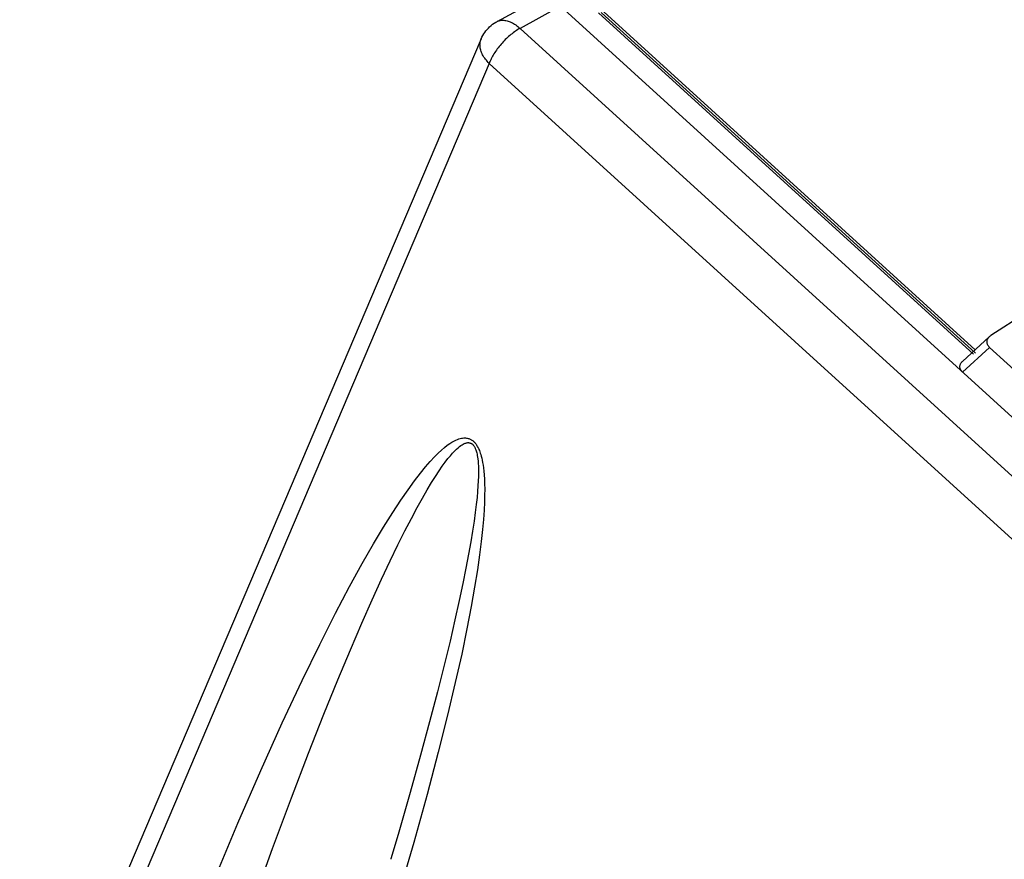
# Model space of a CAD drawing. Extents: x 0 to 594, y 0 to 420.
# Tile 63 of 105: x 496.51 to 504.9, y 135.38 to 142.53. Entities that reach past the tile are written whole.
import ezdxf

# ---------------------------------------------------------------- set-up
doc = ezdxf.new("R2010")
doc.units = 0
doc.header["$LTSCALE"] = 32.67
doc.layers.get('0').update_dxf_attribs({"linetype": 'CONTINUOUS'})

msp = doc.modelspace()

# ---------------------------------------------------------------- linework, layer by layer
at = {"color": 7, "linetype": 'CONTINUOUS'}
for p, q in [((500.929, 142.7081), (500.5757, 142.5155)), ((501.1197, 142.6471), (544.791, 102.8975)), ((500.4432, 142.3695), (496.5141, 133.1283)), ((504.7693, 139.8334), (504.5399, 139.6231)), ((504.7716, 139.7428), (505.0708, 139.4705)), ((499.6751, 135.39), (499.6735, 135.3849))]:
    msp.add_line(p, q, dxfattribs=at)
at = {"color": 9, "linetype": 'CONTINUOUS'}
for p, q in [((501.1197, 142.6471), (500.7741, 142.4587)), ((504.6521, 139.6941), (501.4651, 142.5949)), ((504.6485, 139.7227), (501.4879, 142.5996)), ((504.6336, 139.6854), (501.4422, 142.5902)), ((544.3995, 102.7508), (500.7741, 142.4587)), ((500.5117, 142.1604), (496.5802, 132.9137)), ((544.1405, 102.4494), (500.5117, 142.1604)), ((504.7716, 139.7428), (504.5419, 139.5323))]:
    msp.add_line(p, q, dxfattribs=at)
at = {"color": 7, "linetype": 'CONTINUOUS'}
for points in [[(509.9383, 142.6542), (509.6616, 142.5317), (509.3835, 142.4051), (509.1041, 142.2744), (508.8232, 142.1396), (508.5411, 142.0008), (508.2577, 141.858), (507.9731, 141.7112), (507.6875, 141.5605), (507.4007, 141.4058), (507.113, 141.2472), (506.8243, 141.0848), (506.5347, 140.9186), (506.2442, 140.7486), (505.953, 140.5748), (505.661, 140.3972), (505.3684, 140.216), (505.0752, 140.0312), (504.7814, 139.8427)], [(500.4432, 142.3695), (500.4496, 142.3835), (500.4567, 142.3972), (500.4647, 142.4108), (500.4734, 142.4238), (500.483, 142.437), (500.4934, 142.4495), (500.5042, 142.4612), (500.5153, 142.472), (500.5279, 142.4831), (500.5408, 142.4932), (500.5537, 142.5022), (500.5676, 142.5109), (500.5757, 142.5155)], [(504.7693, 139.8334), (504.7684, 139.8326), (504.7648, 139.829), (504.7616, 139.8252), (504.7587, 139.8214), (504.7562, 139.8176), (504.7541, 139.8137), (504.7522, 139.8097), (504.7508, 139.8057), (504.7496, 139.8017), (504.7489, 139.7976), (504.7484, 139.7936), (504.7482, 139.7895), (504.7484, 139.7855), (504.7489, 139.7815), (504.7497, 139.7774), (504.7509, 139.7734), (504.7523, 139.7694), (504.7541, 139.7655), (504.7562, 139.7615), (504.7586, 139.7577), (504.7614, 139.7538), (504.7645, 139.7501), (504.7679, 139.7464), (504.7716, 139.7428)], [(504.7814, 139.8427), (504.7767, 139.8395), (504.7724, 139.8361), (504.7693, 139.8334)], [(504.5419, 139.5323), (504.5382, 139.5359), (504.5348, 139.5395), (504.5317, 139.5433), (504.529, 139.5471), (504.5265, 139.551), (504.5245, 139.5549), (504.5227, 139.5588), (504.5212, 139.5628), (504.5201, 139.5668), (504.5193, 139.5709), (504.5188, 139.5749), (504.5186, 139.579), (504.5188, 139.583), (504.5192, 139.5871), (504.52, 139.5912), (504.5212, 139.5952), (504.5227, 139.5992), (504.5245, 139.6032), (504.5266, 139.6071), (504.5292, 139.611), (504.5321, 139.6148), (504.5353, 139.6186), (504.5389, 139.6222), (504.5399, 139.6231)]]:
    msp.add_lwpolyline(points, dxfattribs=at)
at = {"color": 9, "linetype": 'CONTINUOUS'}
for points in [[(500.5757, 142.5155), (500.5819, 142.5186), (500.589, 142.5215), (500.5965, 142.5239), (500.6041, 142.5258), (500.612, 142.5271), (500.6201, 142.5278), (500.6284, 142.528), (500.6369, 142.5277), (500.6456, 142.5267), (500.6544, 142.5253), (500.6634, 142.5233), (500.6724, 142.5207), (500.6816, 142.5176), (500.6908, 142.5139), (500.7001, 142.5098), (500.7094, 142.5051), (500.7187, 142.4999), (500.7281, 142.4942), (500.7374, 142.488), (500.7467, 142.4814), (500.7559, 142.4743), (500.7651, 142.4667), (500.7741, 142.4587)], [(500.7741, 142.4587), (500.7646, 142.4533), (500.755, 142.4476), (500.7453, 142.4415), (500.7356, 142.435), (500.7258, 142.4281), (500.716, 142.4209), (500.7063, 142.4134), (500.6965, 142.4056), (500.6868, 142.3975), (500.6772, 142.3891), (500.6676, 142.3804), (500.6582, 142.3715), (500.6488, 142.3624), (500.6396, 142.353), (500.6306, 142.3435), (500.6217, 142.3338), (500.613, 142.3239), (500.6045, 142.3139), (500.5962, 142.3037), (500.5882, 142.2935), (500.5804, 142.2832), (500.5729, 142.2728), (500.5657, 142.2624), (500.5588, 142.2519), (500.5521, 142.2415), (500.5458, 142.2311), (500.5399, 142.2207), (500.5342, 142.2104), (500.529, 142.2002), (500.5241, 142.19), (500.5196, 142.18), (500.5154, 142.1701), (500.5117, 142.1604)], [(500.5117, 142.1604), (500.5031, 142.1691), (500.4949, 142.178), (500.4872, 142.187), (500.4799, 142.1961), (500.4732, 142.2054), (500.4669, 142.2148), (500.4611, 142.2242), (500.4558, 142.2337), (500.4511, 142.2432), (500.4469, 142.2527), (500.4432, 142.2623), (500.4401, 142.2718), (500.4376, 142.2812), (500.4356, 142.2907), (500.4342, 142.3), (500.4333, 142.3092), (500.433, 142.3184), (500.4333, 142.3274), (500.4342, 142.3362), (500.4356, 142.3449), (500.4377, 142.3534), (500.4402, 142.3617), (500.4432, 142.3695)], [(498.1725, 135.2158), (498.3718, 135.6922), (498.566, 136.1395), (498.75, 136.5473), (498.9182, 136.9061), (499.0687, 137.2146), (499.203, 137.4794), (499.3231, 137.707), (499.4305, 137.9024), (499.5266, 138.07), (499.6127, 138.2137), (499.6897, 138.3367), (499.7588, 138.4418), (499.8206, 138.5313), (499.876, 138.6074), (499.9257, 138.6719), (499.9702, 138.7264), (500.01, 138.7722), (500.0457, 138.8106), (500.0777, 138.8426), (500.1063, 138.8691), (500.132, 138.891), (500.155, 138.909), (500.1757, 138.9237), (500.1943, 138.9356), (500.2111, 138.9451), (500.2264, 138.9527), (500.2403, 138.9587), (500.253, 138.9633), (500.2646, 138.9668), (500.2753, 138.9692), (500.2851, 138.9708), (500.2942, 138.9717), (500.3027, 138.972), (500.3106, 138.9717), (500.3179, 138.971), (500.3248, 138.9699), (500.3314, 138.9684), (500.3375, 138.9666), (500.3433, 138.9645), (500.3489, 138.9621), (500.3542, 138.9594), (500.3593, 138.9565), (500.3643, 138.9534), (500.369, 138.95), (500.3736, 138.9464), (500.3781, 138.9425), (500.3825, 138.9383), (500.3868, 138.9338), (500.3911, 138.929), (500.3952, 138.9239), (500.3994, 138.9184), (500.4035, 138.9124), (500.4076, 138.906), (500.4116, 138.8991), (500.4157, 138.8916), (500.4198, 138.8835), (500.4238, 138.8746), (500.4279, 138.865), (500.432, 138.8544), (500.436, 138.8427), (500.4401, 138.8299), (500.4441, 138.8156), (500.4481, 138.7999), (500.452, 138.7823), (500.4557, 138.7628), (500.4594, 138.7409), (500.4628, 138.7163), (500.4659, 138.6885), (500.4686, 138.6572), (500.4709, 138.6218), (500.4724, 138.5815), (500.4731, 138.5356), (500.4728, 138.4834), (500.4711, 138.4239), (500.4677, 138.3561), (500.4623, 138.2789), (500.4545, 138.1912), (500.4437, 138.0914), (500.4293, 137.9779), (500.4108, 137.849), (500.3873, 137.7025), (500.3579, 137.5361), (500.3216, 137.3471), (500.2771, 137.1325), (500.2229, 136.8886), (500.1573, 136.6114), (500.0782, 136.2962), (499.9831, 135.9372), (499.8691, 135.529), (499.7359, 135.0749)], [(498.4865, 134.9779), (498.6661, 135.476), (498.8275, 135.9095), (498.9727, 136.2882), (499.1038, 136.6202), (499.2223, 136.912), (499.3297, 137.169), (499.4271, 137.3954), (499.5155, 137.5949), (499.5956, 137.7707), (499.6683, 137.9255), (499.7343, 138.0617), (499.7943, 138.1814), (499.8487, 138.2866), (499.8981, 138.3787), (499.9429, 138.4594), (499.9837, 138.53), (500.0207, 138.5915), (500.0542, 138.6449), (500.0847, 138.6913), (500.1124, 138.7314), (500.1376, 138.7659), (500.1604, 138.7956), (500.1811, 138.8209), (500.1999, 138.8424), (500.2169, 138.8605), (500.2324, 138.8757), (500.2464, 138.8884), (500.2591, 138.8988), (500.2706, 138.9073), (500.281, 138.9141), (500.2904, 138.9194), (500.2989, 138.9236), (500.3065, 138.9266), (500.3134, 138.9288), (500.3196, 138.9303), (500.3253, 138.9312), (500.3304, 138.9317), (500.3351, 138.9317), (500.3395, 138.9313), (500.3435, 138.9307), (500.3473, 138.9298), (500.3508, 138.9287), (500.3541, 138.9274), (500.3572, 138.926), (500.3602, 138.9243), (500.3631, 138.9225), (500.3658, 138.9205), (500.3685, 138.9183), (500.3711, 138.916), (500.3736, 138.9134), (500.3761, 138.9107), (500.3786, 138.9077), (500.381, 138.9044), (500.3834, 138.9008), (500.3858, 138.8969), (500.3882, 138.8926), (500.3907, 138.8879), (500.3931, 138.8827), (500.3955, 138.8768), (500.398, 138.8703), (500.4005, 138.863), (500.403, 138.8547), (500.4055, 138.8454), (500.4079, 138.8347), (500.4103, 138.8225), (500.4126, 138.8087), (500.4147, 138.7929), (500.4166, 138.7749), (500.4182, 138.7546), (500.4195, 138.7316), (500.4202, 138.7055), (500.4204, 138.6762), (500.4198, 138.6431), (500.4184, 138.6058), (500.4161, 138.5638), (500.4126, 138.5167), (500.4077, 138.4638), (500.4013, 138.4044), (500.3931, 138.3378), (500.3827, 138.2632), (500.37, 138.1796), (500.3546, 138.0861), (500.336, 137.9816), (500.3138, 137.8646), (500.2875, 137.7339), (500.2565, 137.5878), (500.2202, 137.4246), (500.1778, 137.2423), (500.1283, 137.0385), (500.071, 136.8108), (500.0044, 136.5561), (499.9275, 136.2714), (499.8384, 135.9526), (499.7354, 135.5949), (499.6751, 135.39)]]:
    msp.add_lwpolyline(points, dxfattribs=at)

doc.saveas('drawing.dxf')
